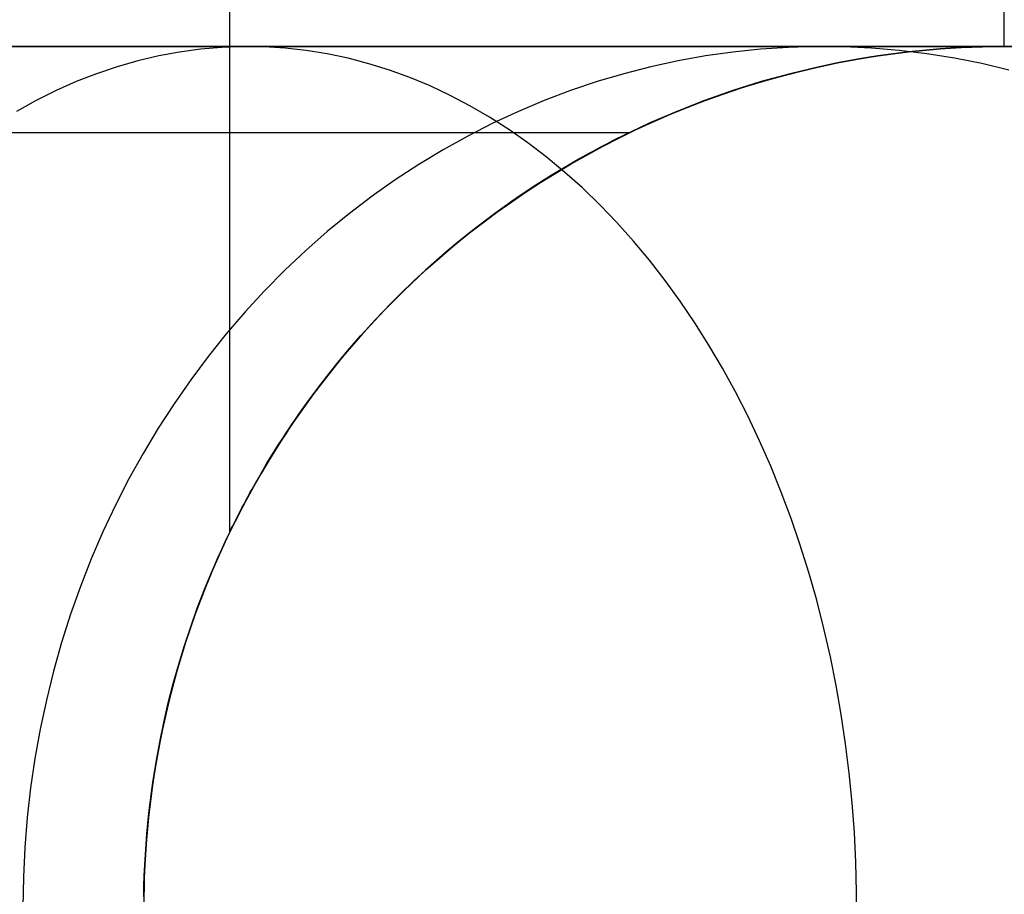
# Model space of a CAD drawing. Header units: millimetres. Extents: x -5 to 795, y 0 to 250.
# Tile 37 of 55: x 784 to 790, y 5 to 10. Entities that reach past the tile are written whole.
import ezdxf

# ---------------------------------------------------------------- set-up
doc = ezdxf.new("R2010")
doc.units = ezdxf.units.MM
doc.layers.add('Plant box - Two tier - Ferm Living', color=7, linetype='Continuous', true_color=0x000000)

msp = doc.modelspace()

# ---------------------------------------------------------------- linework, layer by layer
at = {"layer": 'Plant box - Two tier - Ferm Living'}
for p, q in [((785.5, 7.1794, 159.5), (785.5, 242.8235, 159.5)), ((790, 10, 164), (790, 240, 164)), ((784.0635, 10, 8.0479), (784.4663, 10, 8.3643)), ((784.4663, 10, 671.4815), (784.0635, 10, 671.7979)), ((784.4663, 10, 8.3643), (784.8581, 10, 8.6943)), ((784.8581, 10, 671.1515), (784.4663, 10, 671.4815)), ((784.8581, 10, 8.6943), (785.2383, 10, 9.0375)), ((785.2383, 10, 670.8084), (784.8581, 10, 671.1515)), ((785.2086, 9.9682, 9.7914), (785.0869, 9.9457, 9.9131)), ((785.2086, 9.9682, 670.0544), (785.0869, 9.9457, 669.9327)), ((785.3307, 9.9848, 9.6692), (785.2086, 9.9682, 9.7914)), ((785.3307, 9.9848, 670.1765), (785.2086, 9.9682, 670.0544)), ((785.2383, 10, 9.0375), (785.6066, 10, 9.3934)), ((785.6066, 10, 670.4524), (785.2383, 10, 670.8084)), ((785.4532, 9.9953, 9.5468), (785.3307, 9.9848, 9.6692)), ((785.4532, 9.9953, 670.299), (785.3307, 9.9848, 670.1765)), ((785.5759, 9.9998, 9.4241), (785.4532, 9.9953, 9.5468)), ((785.5759, 9.9998, 670.4217), (785.4532, 9.9953, 670.299)), ((785.6986, 9.9983, 9.3013), (785.5759, 9.9998, 9.4241)), ((785.6987, 9.9983, 670.5444), (785.5759, 9.9998, 670.4217)), ((785.6066, 10, 9.3934), (785.9625, 10, 9.7617)), ((785.9625, 10, 670.0841), (785.6066, 10, 670.4524)), ((785.8212, 9.9908, 9.1787), (785.6986, 9.9983, 9.3013)), ((785.8213, 9.9908, 670.667), (785.6987, 9.9983, 670.5444)), ((785.9436, 9.9772, 9.0564), (785.8212, 9.9908, 9.1787)), ((785.9436, 9.9772, 670.7894), (785.8213, 9.9908, 670.667)), ((786.0655, 9.9577, 8.9344), (785.9436, 9.9772, 9.0564)), ((786.0656, 9.9577, 670.9113), (785.9436, 9.9772, 670.7894)), ((785.9625, 10, 9.7617), (786.3057, 10, 10.1419)), ((786.3057, 10, 669.7039), (785.9625, 10, 670.0841)), ((786.1869, 9.9322, 8.813), (786.0655, 9.9577, 8.9344)), ((786.187, 9.9322, 671.0327), (786.0656, 9.9577, 670.9113)), ((786.3057, 10, 10.1419), (786.6357, 10, 10.5337)), ((786.6357, 10, 669.3121), (786.3057, 10, 669.7039)), ((786.6357, 10, 10.5337), (786.9521, 10, 10.9365)), ((786.9521, 10, 668.9094), (786.6357, 10, 669.3121)), ((786.9521, 10, 10.9365), (787.2545, 10, 11.3498)), ((787.2545, 10, 668.496), (786.9521, 10, 668.9094)), ((787.2545, 10, 11.3498), (787.5427, 10, 11.7732)), ((787.5427, 10, 668.0726), (787.2545, 10, 668.496)), ((787.5427, 10, 11.7732), (787.8163, 10, 12.2062)), ((787.8163, 10, 667.6396), (787.5427, 10, 668.0726)), ((787.8163, 10, 12.2062), (788.0749, 10, 12.6483)), ((788.0749, 10, 667.1975), (787.8163, 10, 667.6396)), ((788.0749, 10, 12.6483), (788.3183, 10, 13.099)), ((788.3183, 10, 666.7468), (788.0749, 10, 667.1975)), ((788.4235, 9.9682, 14.6858), (788.2635, 9.9457, 14.7491)), ((788.4235, 9.9682, 665.1601), (788.2635, 9.9457, 665.0967)), ((788.3183, 10, 13.099), (788.5461, 10, 13.5577)), ((788.5461, 10, 666.2881), (788.3183, 10, 666.7468)), ((788.5841, 9.9848, 14.6222), (788.4235, 9.9682, 14.6858)), ((788.5841, 9.9848, 665.2237), (788.4235, 9.9682, 665.1601)), ((788.5461, 10, 13.5577), (788.7582, 10, 14.024)), ((788.7582, 10, 665.8218), (788.5461, 10, 666.2881)), ((788.7452, 9.9953, 14.5584), (788.5841, 9.9848, 14.6222)), ((788.7452, 9.9953, 665.2874), (788.5841, 9.9848, 665.2237)), ((788.9065, 9.9998, 14.4945), (788.7452, 9.9953, 14.5584)), ((788.9065, 9.9998, 665.3513), (788.7452, 9.9953, 665.2874)), ((788.7582, 10, 14.024), (788.9542, 10, 14.4972)), ((788.9542, 10, 665.3486), (788.7582, 10, 665.8218)), ((789.0679, 9.9983, 14.4306), (788.9065, 9.9998, 14.4945)), ((789.0679, 9.9983, 665.4152), (788.9065, 9.9998, 665.3513)), ((788.9542, 10, 14.4972), (789.1339, 10, 14.9768)), ((789.1339, 10, 664.869), (788.9542, 10, 665.3486)), ((789.2291, 9.9908, 14.3668), (789.0679, 9.9983, 14.4306)), ((789.2291, 9.9908, 665.479), (789.0679, 9.9983, 665.4152)), ((789.1339, 10, 14.9768), (789.2972, 10, 15.4623)), ((789.2972, 10, 664.3835), (789.1339, 10, 664.869)), ((789.39, 9.9773, 14.3031), (789.2291, 9.9908, 14.3668)), ((789.39, 9.9773, 665.5427), (789.2291, 9.9908, 665.479)), ((789.4371, 9.9682, 20), (789.265, 9.9457, 20)), ((789.4371, 9.9682, 659.8458), (789.265, 9.9457, 659.8458)), ((789.4371, 9.9682, 339.9227), (789.265, 9.9457, 339.9227)), ((789.3244, 9.954, 163.95), (789.265, 9.9455, 163.9407)), ((789.265, 9.9455, 155.0593), (789.3244, 9.954, 155.05)), ((789.2972, 10, 15.4623), (789.4438, 10, 15.953)), ((789.4438, 10, 663.8928), (789.2972, 10, 664.3835)), ((789.3841, 9.9618, 163.9585), (789.3244, 9.954, 163.95)), ((789.3244, 9.954, 155.05), (789.3841, 9.9618, 155.0415)), ((789.4442, 9.969, 163.9663), (789.3841, 9.9618, 163.9585)), ((789.3841, 9.9618, 155.0415), (789.4442, 9.969, 155.0337)), ((789.5503, 9.9577, 14.2396), (789.39, 9.9773, 14.3031)), ((789.5503, 9.9577, 665.6062), (789.39, 9.9773, 665.5427)), ((789.6099, 9.9848, 20), (789.4371, 9.9682, 20)), ((789.6099, 9.9848, 659.8458), (789.4371, 9.9682, 659.8458)), ((789.6099, 9.9848, 339.9227), (789.4371, 9.9682, 339.9227)), ((789.4438, 10, 15.953), (789.5735, 10, 16.4485)), ((789.5735, 10, 663.3973), (789.4438, 10, 663.8928)), ((789.5046, 9.9754, 163.9733), (789.4442, 9.969, 163.9663)), ((789.4442, 9.969, 155.0337), (789.5046, 9.9754, 155.0267)), ((789.5653, 9.9811, 163.9795), (789.5046, 9.9754, 163.9733)), ((789.5046, 9.9754, 155.0267), (789.5653, 9.9811, 155.0205)), ((789.7099, 9.9322, 14.1764), (789.5503, 9.9577, 14.2396)), ((789.7099, 9.9322, 665.6694), (789.5503, 9.9577, 665.6062)), ((789.6264, 9.986, 163.9849), (789.5653, 9.9811, 163.9795)), ((789.5653, 9.9811, 155.0205), (789.6264, 9.986, 155.0151)), ((789.5735, 10, 16.4485), (789.6863, 10, 16.9482)), ((789.6863, 10, 662.8977), (789.5735, 10, 663.3973)), ((789.7831, 9.9953, 20), (789.6099, 9.9848, 20)), ((789.7831, 9.9953, 659.8458), (789.6099, 9.9848, 659.8458)), ((789.7831, 9.9953, 339.9227), (789.6099, 9.9848, 339.9227)), ((789.6879, 9.9903, 163.9894), (789.6264, 9.986, 163.9849)), ((789.6264, 9.986, 155.0151), (789.6879, 9.9903, 155.0106)), ((789.6863, 10, 16.9482), (789.7819, 10, 17.4513)), ((789.7819, 10, 662.3945), (789.6863, 10, 662.8977)), ((789.7496, 9.9937, 163.9932), (789.6879, 9.9903, 163.9894)), ((789.6879, 9.9903, 155.0106), (789.7496, 9.9937, 155.0068)), ((789.8117, 9.9965, 163.9962), (789.7496, 9.9937, 163.9932)), ((789.7496, 9.9937, 155.0068), (789.8117, 9.9965, 155.0038)), ((789.7819, 10, 17.4513), (789.8603, 10, 17.9575)), ((789.8603, 10, 661.8883), (789.7819, 10, 662.3945)), ((789.9566, 9.9998, 20), (789.7831, 9.9953, 20)), ((789.9566, 9.9998, 659.8458), (789.7831, 9.9953, 659.8458)), ((789.9566, 9.9998, 339.9227), (789.7831, 9.9953, 339.9227)), ((789.8742, 9.9984, 163.9983), (789.8117, 9.9965, 163.9962)), ((789.8117, 9.9965, 155.0038), (789.8742, 9.9984, 155.0017)), ((789.8603, 10, 17.9575), (789.9214, 10, 18.466)), ((789.9214, 10, 661.3798), (789.8603, 10, 661.8883)), ((789.9369, 9.9996, 163.9996), (789.8742, 9.9984, 163.9983)), ((789.8742, 9.9984, 155.0017), (789.9369, 9.9996, 155.0004)), ((789.9214, 10, 18.466), (789.965, 10, 18.9764)), ((789.965, 10, 660.8694), (789.9214, 10, 661.3798)), ((790, 10, 164), (789.9369, 9.9996, 163.9996)), ((789.9369, 9.9996, 155.0004), (790, 10, 155)), ((790.1302, 9.9983, 20), (789.9566, 9.9998, 20)), ((790.1302, 9.9983, 659.8458), (789.9566, 9.9998, 659.8458)), ((790.1302, 9.9983, 339.9227), (789.9566, 9.9998, 339.9227)), ((789.965, 10, 18.9764), (789.9913, 10, 19.4879)), ((789.9913, 10, 660.3579), (789.965, 10, 660.8694)), ((789.9913, 10, 19.4879), (790, 10, 20)), ((790, 10, 659.8458), (789.9913, 10, 660.3579)), ((790, 10, 20), (790, 10, 659.8458)), ((790, 10, 155), (790.0631, 9.9996, 155.0004)), ((790.0631, 9.9996, 163.9996), (790, 10, 164)), ((790, 10, 155), (790, 10, 164)), ((784.9658, 9.9172, 10.0342), (784.8455, 9.8828, 10.1545)), ((784.9658, 9.9172, 669.8116), (784.8455, 9.8828, 669.6913)), ((785.0869, 9.9457, 9.9131), (784.9658, 9.9172, 10.0342)), ((785.0869, 9.9457, 669.9327), (784.9658, 9.9172, 669.8116)), ((786.3076, 9.9007, 8.6924), (786.1869, 9.9322, 8.813)), ((786.3076, 9.9007, 671.1534), (786.187, 9.9322, 671.0327)), ((786.4275, 9.8634, 8.5725), (786.3076, 9.9007, 8.6924)), ((786.4275, 9.8634, 671.2733), (786.3076, 9.9007, 671.1534)), ((788.1043, 9.9172, 14.8121), (787.9461, 9.8828, 14.8747)), ((788.1043, 9.9172, 665.0337), (787.9461, 9.8828, 664.9711)), ((788.2635, 9.9457, 14.7491), (788.1043, 9.9172, 14.8121)), ((788.2635, 9.9457, 665.0967), (788.1043, 9.9172, 665.0337)), ((789.0312, 9.9048, 163.896), (788.9165, 9.8806, 163.8692)), ((788.9165, 9.8806, 155.1308), (789.0312, 9.9048, 155.104)), ((789.0938, 9.9172, 20), (788.9237, 9.8828, 20)), ((789.0938, 9.9172, 659.8458), (788.9237, 9.8828, 659.8458)), ((789.0938, 9.9172, 339.9227), (788.9237, 9.8828, 339.9227)), ((789.1474, 9.9265, 163.9198), (789.0312, 9.9048, 163.896)), ((789.0312, 9.9048, 155.104), (789.1474, 9.9265, 155.0802)), ((789.265, 9.9457, 20), (789.0938, 9.9172, 20)), ((789.265, 9.9457, 659.8458), (789.0938, 9.9172, 659.8458)), ((789.265, 9.9457, 339.9227), (789.0938, 9.9172, 339.9227)), ((789.206, 9.9363, 163.9306), (789.1474, 9.9265, 163.9198)), ((789.1474, 9.9265, 155.0802), (789.206, 9.9363, 155.0694)), ((789.265, 9.9455, 163.9407), (789.206, 9.9363, 163.9306)), ((789.206, 9.9363, 155.0694), (789.265, 9.9455, 155.0593)), ((789.8687, 9.9008, 14.1136), (789.7099, 9.9322, 14.1764)), ((789.8686, 9.9008, 665.7322), (789.7099, 9.9322, 665.6694)), ((790.0262, 9.8634, 665.7946), (789.8686, 9.9008, 665.7322)), ((790.0262, 9.8634, 14.0512), (789.8687, 9.9008, 14.1136)), ((784.7261, 9.8425, 10.2738), (784.6078, 9.7964, 10.3921)), ((784.7262, 9.8425, 669.572), (784.6079, 9.7964, 669.4537)), ((784.8455, 9.8828, 10.1545), (784.7261, 9.8425, 10.2738)), ((784.8455, 9.8828, 669.6913), (784.7262, 9.8425, 669.572)), ((786.5463, 9.8201, 8.4536), (786.4275, 9.8634, 8.5725)), ((786.5464, 9.8201, 671.3921), (786.4275, 9.8634, 671.2733)), ((787.7891, 9.8425, 14.9369), (787.6336, 9.7964, 14.9985)), ((787.7891, 9.8425, 664.9089), (787.6336, 9.7964, 664.8474)), ((787.9461, 9.8828, 14.8747), (787.7891, 9.8425, 14.9369)), ((787.9461, 9.8828, 664.9711), (787.7891, 9.8425, 664.9089)), ((788.7549, 9.8425, 20), (788.5876, 9.7964, 20)), ((788.7549, 9.8425, 659.8458), (788.5876, 9.7964, 659.8458)), ((788.7549, 9.8425, 339.9227), (788.5876, 9.7964, 339.9227)), ((788.8034, 9.8539, 163.8397), (788.6917, 9.8249, 163.8074)), ((788.6917, 9.8249, 155.1926), (788.8034, 9.8539, 155.1603)), ((788.9237, 9.8828, 20), (788.7549, 9.8425, 20)), ((788.9237, 9.8828, 659.8458), (788.7549, 9.8425, 659.8458)), ((788.9237, 9.8828, 339.9227), (788.7549, 9.8425, 339.9227)), ((788.9165, 9.8806, 163.8692), (788.8034, 9.8539, 163.8397)), ((788.8034, 9.8539, 155.1603), (788.9165, 9.8806, 155.1308)), ((784.6078, 9.7964, 10.3921), (784.4907, 9.7444, 10.5092)), ((784.6079, 9.7964, 669.4537), (784.4908, 9.7444, 669.3365)), ((786.6641, 9.7711, 8.3359), (786.5463, 9.8201, 8.4536)), ((786.6641, 9.7711, 671.5099), (786.5464, 9.8201, 671.3921)), ((787.6336, 9.7964, 14.9985), (787.4796, 9.7445, 15.0594)), ((787.6336, 9.7964, 664.8474), (787.4796, 9.7445, 664.7864)), ((788.5876, 9.7964, 20), (788.4219, 9.7444, 20)), ((788.5876, 9.7964, 659.8458), (788.4219, 9.7444, 659.8458)), ((788.5876, 9.7964, 339.9227), (788.4219, 9.7444, 339.9227)), ((788.5817, 9.7935, 163.7725), (788.4732, 9.7599, 163.7349)), ((788.4732, 9.7599, 155.2651), (788.5817, 9.7935, 155.2275)), ((788.6917, 9.8249, 163.8074), (788.5817, 9.7935, 163.7725)), ((788.5817, 9.7935, 155.2275), (788.6917, 9.8249, 155.1926)), ((784.4907, 9.7444, 10.5092), (784.375, 9.6868, 10.625)), ((784.4908, 9.7444, 669.3365), (784.375, 9.6868, 669.2208)), ((786.7805, 9.7163, 8.2195), (786.6641, 9.7711, 8.3359)), ((786.7805, 9.7163, 671.6263), (786.6641, 9.7711, 671.5099)), ((787.4796, 9.7445, 15.0594), (787.3274, 9.6868, 15.1197)), ((787.4796, 9.7445, 664.7864), (787.3274, 9.6868, 664.7261)), ((788.4219, 9.7444, 20), (788.2582, 9.6868, 20)), ((788.4219, 9.7444, 659.8458), (788.2582, 9.6868, 659.8458)), ((788.4219, 9.7444, 339.9227), (788.2582, 9.6868, 339.9227)), ((788.4732, 9.7599, 163.7349), (788.3664, 9.7241, 163.6947)), ((788.3664, 9.7241, 155.3053), (788.4732, 9.7599, 155.2651)), ((784.375, 9.6868, 10.625), (784.2607, 9.6235, 10.7393)), ((784.375, 9.6868, 669.2208), (784.2607, 9.6235, 669.1065)), ((786.8955, 9.6559, 8.1044), (786.7805, 9.7163, 8.2195)), ((786.8956, 9.6559, 671.7414), (786.7805, 9.7163, 671.6263)), ((787.3274, 9.6868, 15.1197), (787.1771, 9.6236, 15.1792)), ((787.3274, 9.6868, 664.7261), (787.1771, 9.6236, 664.6666)), ((788.2582, 9.6868, 20), (788.0966, 9.6235, 20)), ((788.2582, 9.6868, 659.8458), (788.0966, 9.6235, 659.8458)), ((788.2582, 9.6868, 339.9227), (788.0966, 9.6235, 339.9227)), ((788.2612, 9.6862, 163.6521), (788.1577, 9.6464, 163.6071)), ((788.1577, 9.6464, 155.3929), (788.2612, 9.6862, 155.3479)), ((788.3664, 9.7241, 163.6947), (788.2612, 9.6862, 163.6521)), ((788.2612, 9.6862, 155.3479), (788.3664, 9.7241, 155.3053)), ((787.009, 9.5898, 7.9909), (786.8955, 9.6559, 8.1044)), ((787.0091, 9.5898, 671.8548), (786.8956, 9.6559, 671.7414)), ((787.1771, 9.6236, 15.1792), (787.029, 9.5547, 15.2378)), ((787.1771, 9.6236, 664.6666), (787.029, 9.5547, 664.608)), ((788.0966, 9.6235, 20), (787.9373, 9.5547, 20)), ((788.0966, 9.6235, 659.8458), (787.9373, 9.5547, 659.8458)), ((788.0966, 9.6235, 339.9227), (787.9373, 9.5547, 339.9227)), ((788.1577, 9.6464, 163.6071), (788.0559, 9.6046, 163.5598)), ((788.0559, 9.6046, 155.4402), (788.1577, 9.6464, 155.3929)), ((787.029, 9.5547, 15.2378), (786.8831, 9.4804, 15.2956)), ((787.029, 9.5547, 664.608), (786.8831, 9.4804, 664.5503)), ((787.1208, 9.5182, 7.8791), (787.009, 9.5898, 7.9909)), ((787.1209, 9.5182, 671.9666), (787.0091, 9.5898, 671.8548)), ((787.9373, 9.5547, 20), (787.7805, 9.4804, 20)), ((787.9373, 9.5547, 659.8458), (787.7805, 9.4804, 659.8458)), ((787.9373, 9.5547, 339.9227), (787.7805, 9.4804, 339.9227)), ((787.9558, 9.561, 163.5101), (787.8575, 9.5156, 163.4583)), ((787.8575, 9.5156, 155.5417), (787.9558, 9.561, 155.4899)), ((788.0559, 9.6046, 163.5598), (787.9558, 9.561, 163.5101)), ((787.9558, 9.561, 155.4899), (788.0559, 9.6046, 155.4402)), ((2.1794, 9.5, 159.5), (787.8206, 9.5, 159.5)), ((787.2308, 9.4412, 7.7692), (787.1208, 9.5182, 7.8791)), ((787.2308, 9.4412, 672.0766), (787.1209, 9.5182, 671.9666)), ((787.8575, 9.5156, 163.4583), (787.761, 9.4686, 163.4043)), ((787.761, 9.4686, 155.5957), (787.8575, 9.5156, 155.5417)), ((787.8125, 9.4961, 159.3123), (787.817, 9.4983, 159.3748)), ((787.8172, 9.4984, 159.6214), (787.813, 9.4963, 159.682)), ((787.817, 9.4983, 159.3748), (787.8197, 9.4996, 159.4374)), ((787.8197, 9.4996, 159.5607), (787.8172, 9.4984, 159.6214)), ((787.8197, 9.4996, 159.4374), (787.8206, 9.5, 159.5)), ((787.8206, 9.5, 159.5), (787.8197, 9.4996, 159.5607)), ((786.8831, 9.4804, 15.2956), (786.7398, 9.4006, 15.3523)), ((786.8831, 9.4804, 664.5503), (786.7398, 9.4006, 664.4935)), ((787.3388, 9.3588, 7.6612), (787.2308, 9.4412, 7.7692)), ((787.3388, 9.3588, 672.1846), (787.2308, 9.4412, 672.0766)), ((787.7805, 9.4804, 20), (787.6263, 9.4006, 20)), ((787.7805, 9.4804, 659.8458), (787.6263, 9.4006, 659.8458)), ((787.7805, 9.4804, 339.9227), (787.6263, 9.4006, 339.9227)), ((787.761, 9.4686, 163.4043), (787.6663, 9.4199, 163.3483)), ((787.6663, 9.4199, 155.6517), (787.761, 9.4686, 155.5957)), ((787.6804, 9.4294, 158.7059), (787.6998, 9.4395, 158.7646)), ((787.7066, 9.443, 160.214), (787.6882, 9.4334, 160.2711)), ((787.6998, 9.4395, 158.7646), (787.718, 9.4489, 158.8237)), ((787.7238, 9.4518, 160.1565), (787.7066, 9.443, 160.214)), ((787.718, 9.4489, 158.8237), (787.735, 9.4575, 158.8833)), ((787.7398, 9.46, 160.0986), (787.7238, 9.4518, 160.1565)), ((787.735, 9.4575, 158.8833), (787.7506, 9.4654, 158.9434)), ((787.7546, 9.4675, 160.0402), (787.7398, 9.46, 160.0986)), ((787.7506, 9.4654, 158.9434), (787.7648, 9.4726, 159.0039)), ((787.768, 9.4742, 159.9813), (787.7546, 9.4675, 160.0402)), ((787.7648, 9.4726, 159.0039), (787.7776, 9.4789, 159.065)), ((787.7801, 9.4802, 159.9221), (787.768, 9.4742, 159.9813)), ((787.7776, 9.4789, 159.065), (787.7887, 9.4845, 159.1263)), ((787.7906, 9.4854, 159.8625), (787.7801, 9.4802, 159.9221)), ((787.7887, 9.4845, 159.1263), (787.7983, 9.4892, 159.188)), ((787.7996, 9.4898, 159.8026), (787.7906, 9.4854, 159.8625)), ((787.7983, 9.4892, 159.188), (787.8063, 9.4931, 159.2501)), ((787.8071, 9.4935, 159.7424), (787.7996, 9.4898, 159.8026)), ((787.8063, 9.4931, 159.2501), (787.8125, 9.4961, 159.3123)), ((787.813, 9.4963, 159.682), (787.8071, 9.4935, 159.7424)), ((786.7398, 9.4006, 15.3523), (786.5991, 9.3156, 15.408)), ((786.7398, 9.4006, 664.4935), (786.5991, 9.3156, 664.4378)), ((787.6263, 9.4006, 20), (787.475, 9.3156, 20)), ((787.6263, 9.4006, 659.8458), (787.475, 9.3156, 659.8458)), ((787.6263, 9.4006, 339.9227), (787.475, 9.3156, 339.9227)), ((787.5711, 9.3704, 158.4279), (787.5938, 9.3829, 158.4803)), ((787.6663, 9.4199, 163.3483), (787.5735, 9.3697, 163.2902)), ((787.5735, 9.3697, 155.7098), (787.6663, 9.4199, 155.6517)), ((787.6045, 9.3888, 160.4941), (787.5815, 9.3761, 160.5485)), ((787.5938, 9.3829, 158.4803), (787.6157, 9.3949, 158.5331)), ((787.6267, 9.4009, 160.4393), (787.6045, 9.3888, 160.4941)), ((787.6157, 9.3949, 158.5331), (787.6383, 9.4071, 158.5902)), ((787.6482, 9.4124, 160.3837), (787.6267, 9.4009, 160.4393)), ((787.6383, 9.4071, 158.5902), (787.6599, 9.4186, 158.6478)), ((787.6687, 9.4232, 160.3276), (787.6482, 9.4124, 160.3837)), ((787.6599, 9.4186, 158.6478), (787.6804, 9.4294, 158.7059)), ((787.6882, 9.4334, 160.2711), (787.6687, 9.4232, 160.3276)), ((787.4447, 9.2711, 7.5552), (787.3388, 9.3588, 7.6612)), ((787.4448, 9.2711, 672.2905), (787.3388, 9.3588, 672.1846)), ((787.4736, 9.3148, 158.2223), (787.5236, 9.3437, 158.3242)), ((787.533, 9.349, 160.6559), (787.4818, 9.3196, 160.7614)), ((787.5735, 9.3697, 163.2902), (787.4825, 9.3181, 163.2303)), ((787.4825, 9.3181, 155.7697), (787.5735, 9.3697, 155.7098)), ((787.5236, 9.3437, 158.3242), (787.5711, 9.3704, 158.4279)), ((787.5815, 9.3761, 160.5485), (787.533, 9.349, 160.6559)), ((786.5991, 9.3156, 15.408), (786.4613, 9.2254, 15.4626)), ((786.5991, 9.3156, 664.4378), (786.4613, 9.2254, 664.3833)), ((787.475, 9.3156, 20), (787.3267, 9.2254, 20)), ((787.475, 9.3156, 659.8458), (787.3267, 9.2254, 659.8458)), ((787.475, 9.3156, 339.9227), (787.3267, 9.2254, 339.9227)), ((787.3677, 9.251, 158.0238), (787.4216, 9.2839, 158.1222)), ((787.4284, 9.288, 160.8649), (787.373, 9.2543, 160.9667)), ((787.4825, 9.3181, 163.2303), (787.3934, 9.2651, 163.1684)), ((787.3934, 9.2651, 155.8316), (787.4825, 9.3181, 155.7697)), ((787.4216, 9.2839, 158.1222), (787.4736, 9.3148, 158.2223)), ((787.4818, 9.3196, 160.7614), (787.4284, 9.288, 160.8649)), ((787.5484, 9.1783, 7.4515), (787.4447, 9.2711, 7.5552)), ((787.5485, 9.1783, 672.3943), (787.4448, 9.2711, 672.2905)), ((786.4613, 9.2254, 15.4626), (786.3264, 9.1301, 15.516)), ((786.4613, 9.2254, 664.3833), (786.3264, 9.1301, 664.3299)), ((787.3267, 9.2254, 20), (787.1817, 9.13, 20)), ((787.3267, 9.2254, 659.8458), (787.1817, 9.13, 659.8458)), ((787.3267, 9.2254, 339.9227), (787.1817, 9.13, 339.9227)), ((787.3062, 9.2108, 163.1048), (787.221, 9.1554, 163.0395)), ((787.221, 9.1554, 155.9605), (787.3062, 9.2108, 155.8952)), ((787.2552, 9.1792, 157.8314), (787.3121, 9.2161, 157.9269)), ((787.3157, 9.2184, 161.0669), (787.257, 9.1804, 161.1655)), ((787.3934, 9.2651, 163.1684), (787.3062, 9.2108, 163.1048)), ((787.3062, 9.2108, 155.8952), (787.3934, 9.2651, 155.8316)), ((787.3121, 9.2161, 157.9269), (787.3677, 9.251, 158.0238)), ((787.373, 9.2543, 160.9667), (787.3157, 9.2184, 161.0669)), ((787.221, 9.1554, 163.0395), (787.1378, 9.0988, 162.9724)), ((787.1378, 9.0988, 156.0276), (787.221, 9.1554, 155.9605)), ((787.257, 9.1804, 161.1655), (787.1971, 9.1405, 161.2624)), ((787.1971, 9.1405, 157.7376), (787.2552, 9.1792, 157.8314)), ((787.6498, 9.0805, 7.3502), (787.5484, 9.1783, 7.4515)), ((787.6498, 9.0805, 672.4956), (787.5485, 9.1783, 672.3943)), ((786.3264, 9.1301, 15.516), (786.1947, 9.0297, 15.5681)), ((786.3264, 9.1301, 664.3299), (786.1947, 9.0297, 664.2777)), ((787.1817, 9.13, 20), (787.0401, 9.0297, 20)), ((787.1817, 9.13, 659.8458), (787.0401, 9.0297, 659.8458)), ((787.1817, 9.13, 339.9227), (787.0401, 9.0297, 339.9227)), ((787.1378, 9.0988, 162.9724), (787.0566, 9.0411, 162.9038)), ((787.0566, 9.0411, 156.0962), (787.1378, 9.0988, 156.0276)), ((787.137, 9.0992, 161.3565), (787.0759, 9.0558, 161.4495)), ((787.0777, 9.057, 157.5531), (787.1379, 9.0998, 157.6448)), ((787.1971, 9.1405, 161.2624), (787.137, 9.0992, 161.3565)), ((787.1379, 9.0998, 157.6448), (787.1971, 9.1405, 157.7376)), ((787.0566, 9.0411, 162.9038), (786.9774, 8.9825, 162.8337)), ((786.9774, 8.9825, 156.1663), (787.0566, 9.0411, 156.0962)), ((787.0759, 9.0558, 161.4495), (787.014, 9.0104, 161.5412)), ((787.0167, 9.0124, 157.4627), (787.0777, 9.057, 157.5531)), ((787.7487, 8.9777, 7.2512), (787.6498, 9.0805, 7.3502)), ((787.7488, 8.9777, 672.5945), (787.6498, 9.0805, 672.4956)), ((786.1947, 9.0297, 15.5681), (786.0663, 8.9246, 15.6189)), ((786.1947, 9.0297, 664.2777), (786.0663, 8.9246, 664.2269)), ((786.9774, 8.9825, 162.8337), (786.9003, 8.923, 162.7621)), ((786.9003, 8.923, 156.2379), (786.9774, 8.9825, 156.1663)), ((787.0401, 9.0297, 20), (786.902, 8.9246, 20)), ((787.0401, 9.0297, 659.8458), (786.902, 8.9246, 659.8458)), ((787.0401, 9.0297, 339.9227), (786.902, 8.9246, 339.9227)), ((787.014, 9.0104, 161.5412), (786.9515, 8.963, 161.6317)), ((786.9551, 8.9658, 157.3734), (787.0167, 9.0124, 157.4627)), ((786.0663, 8.9246, 15.6189), (785.9414, 8.8147, 15.6684)), ((786.0663, 8.9246, 664.2269), (785.9414, 8.8147, 664.1774)), ((786.902, 8.9246, 20), (786.7676, 8.8147, 20)), ((786.902, 8.9246, 659.8458), (786.7676, 8.8147, 659.8458)), ((786.902, 8.9246, 339.9227), (786.7676, 8.8147, 339.9227)), ((786.9515, 8.963, 161.6317), (786.8885, 8.9138, 161.7208)), ((786.893, 8.9174, 157.2855), (786.9551, 8.9658, 157.3734)), ((787.8451, 8.8702, 7.1549), (787.7487, 8.9777, 7.2512)), ((787.8451, 8.8702, 672.6909), (787.7488, 8.9777, 672.5945)), ((786.7683, 8.8152, 157.1138), (786.8307, 8.8672, 157.1989)), ((786.9003, 8.923, 162.7621), (786.8252, 8.8627, 162.6892)), ((786.8252, 8.8627, 156.3108), (786.9003, 8.923, 156.2379)), ((786.8885, 8.9138, 161.7208), (786.8253, 8.8627, 161.8085)), ((786.8307, 8.8672, 157.1989), (786.893, 8.9174, 157.2855)), ((787.9387, 8.758, 7.0613), (787.8451, 8.8702, 7.1549)), ((787.9387, 8.758, 672.7845), (787.8451, 8.8702, 672.6909)), ((785.9414, 8.8147, 15.6684), (785.8201, 8.7002, 15.7164)), ((785.9414, 8.8147, 664.1774), (785.8201, 8.7002, 664.1294)), ((786.7676, 8.8147, 20), (786.6372, 8.7002, 20)), ((786.7676, 8.8147, 659.8458), (786.6372, 8.7002, 659.8458)), ((786.7676, 8.8147, 339.9227), (786.6372, 8.7002, 339.9227)), ((786.7059, 8.7615, 157.03), (786.7683, 8.8152, 157.1138)), ((786.8252, 8.8627, 162.6892), (786.7523, 8.8016, 162.6149)), ((786.7523, 8.8016, 156.3851), (786.8252, 8.8627, 156.3108)), ((786.8253, 8.8627, 161.8085), (786.7619, 8.8098, 161.8948)), ((786.6987, 8.7552, 161.9796), (786.6353, 8.6985, 162.0634)), ((786.6417, 8.7043, 156.9449), (786.7059, 8.7615, 157.03)), ((786.7523, 8.8016, 162.6149), (786.6812, 8.7397, 162.539)), ((786.6812, 8.7397, 156.461), (786.7523, 8.8016, 156.3851)), ((786.7619, 8.8098, 161.8948), (786.6987, 8.7552, 161.9796)), ((788.0295, 8.6413, 6.9705), (787.9387, 8.758, 7.0613)), ((788.0295, 8.6413, 672.8753), (787.9387, 8.758, 672.7845)), ((785.8201, 8.7002, 15.7164), (785.7026, 8.5813, 15.7629)), ((785.8201, 8.7002, 664.1294), (785.7026, 8.5813, 664.0829)), ((786.6372, 8.7002, 20), (786.5108, 8.5813, 20)), ((786.6372, 8.7002, 659.8458), (786.5108, 8.5813, 659.8458)), ((786.6372, 8.7002, 339.9227), (786.5108, 8.5813, 339.9227)), ((786.6353, 8.6985, 162.0634), (786.572, 8.6399, 162.146)), ((786.5774, 8.645, 156.861), (786.6417, 8.7043, 156.9449)), ((786.6812, 8.7397, 162.539), (786.612, 8.6771, 162.4617)), ((786.612, 8.6771, 156.5383), (786.6812, 8.7397, 156.461)), ((786.572, 8.6399, 162.146), (786.5088, 8.5793, 162.2274)), ((786.5133, 8.5837, 156.7784), (786.5774, 8.645, 156.861)), ((786.612, 8.6771, 162.4617), (786.5448, 8.614, 162.383)), ((786.5448, 8.614, 156.617), (786.612, 8.6771, 156.5383)), ((788.1174, 8.5202, 6.8826), (788.0295, 8.6413, 6.9705)), ((788.1174, 8.5202, 672.9632), (788.0295, 8.6413, 672.8753)), ((785.7026, 8.5813, 15.7629), (785.589, 8.458, 15.8079)), ((785.7026, 8.5813, 664.0829), (785.589, 8.458, 664.0379)), ((786.5108, 8.5813, 20), (786.3886, 8.458, 20)), ((786.5108, 8.5813, 659.8458), (786.3886, 8.458, 659.8458)), ((786.5108, 8.5813, 339.9227), (786.3886, 8.458, 339.9227)), ((786.4495, 8.5204, 156.697), (786.5133, 8.5837, 156.7784)), ((786.5448, 8.614, 162.383), (786.4796, 8.5505, 162.303)), ((786.4796, 8.5505, 156.697), (786.5448, 8.614, 156.617)), ((786.4796, 8.5505, 162.303), (786.4163, 8.4867, 162.2216)), ((786.4163, 8.4867, 156.7784), (786.4796, 8.5505, 156.697)), ((786.5088, 8.5793, 162.2274), (786.4459, 8.5168, 162.3075)), ((786.4163, 8.4867, 162.2216), (786.355, 8.4226, 162.139)), ((786.355, 8.4226, 156.861), (786.4163, 8.4867, 156.7784)), ((786.4459, 8.5168, 162.3075), (786.3833, 8.4524, 162.3863)), ((786.386, 8.4552, 156.617), (786.4495, 8.5204, 156.697)), ((788.2023, 8.3948, 6.7977), (788.1174, 8.5202, 6.8826)), ((788.2023, 8.3948, 673.0481), (788.1174, 8.5202, 672.9632)), ((785.589, 8.458, 15.8079), (785.4794, 8.3306, 15.8513)), ((785.589, 8.458, 664.0379), (785.4794, 8.3306, 663.9946)), ((786.3886, 8.458, 20), (786.2708, 8.3306, 20)), ((786.3886, 8.458, 659.8458), (786.2708, 8.3306, 659.8458)), ((786.3886, 8.458, 339.9227), (786.2708, 8.3306, 339.9227)), ((786.355, 8.4226, 162.139), (786.2957, 8.3583, 162.0551)), ((786.2957, 8.3583, 156.9449), (786.355, 8.4226, 156.861)), ((786.3833, 8.4524, 162.3863), (786.3211, 8.3861, 162.4639)), ((786.3229, 8.388, 156.5383), (786.386, 8.4552, 156.617)), ((786.2957, 8.3583, 162.0551), (786.2385, 8.2941, 161.97)), ((786.2385, 8.2941, 157.03), (786.2957, 8.3583, 156.9449)), ((786.3211, 8.3861, 162.4639), (786.2594, 8.3178, 162.5401)), ((786.2603, 8.3188, 156.461), (786.3229, 8.388, 156.5383)), ((788.284, 8.2654, 6.7159), (788.2023, 8.3948, 6.7977)), ((788.2841, 8.2654, 673.1298), (788.2023, 8.3948, 673.0481)), ((785.4794, 8.3306, 15.8513), (785.374, 8.1992, 15.893)), ((785.4794, 8.3306, 663.9946), (785.374, 8.1992, 663.9528)), ((786.2708, 8.3306, 20), (786.1574, 8.1991, 20)), ((786.2708, 8.3306, 659.8458), (786.1574, 8.1991, 659.8458)), ((786.2708, 8.3306, 339.9227), (786.1574, 8.1991, 339.9227)), ((786.1984, 8.2477, 156.3851), (786.2603, 8.3188, 156.461)), ((786.2594, 8.3178, 162.5401), (786.1984, 8.2477, 162.6149)), ((786.1375, 8.175, 156.3111), (786.1984, 8.2477, 156.3851)), ((786.1984, 8.2477, 162.6149), (786.1375, 8.175, 162.6889)), ((786.2385, 8.2941, 161.97), (786.1848, 8.2317, 161.8862)), ((786.1848, 8.2317, 157.1138), (786.2385, 8.2941, 157.03)), ((788.3626, 8.132, 6.6374), (788.284, 8.2654, 6.7159)), ((788.3626, 8.132, 673.2084), (788.2841, 8.2654, 673.1298)), ((785.374, 8.1992, 15.893), (785.273, 8.0639, 15.933)), ((785.374, 8.1992, 663.9528), (785.273, 8.0639, 663.9128)), ((786.1574, 8.1991, 20), (786.0487, 8.0638, 20)), ((786.1574, 8.1991, 659.8458), (786.0487, 8.0638, 659.8458)), ((786.1574, 8.1991, 339.9227), (786.0487, 8.0638, 339.9227)), ((786.1848, 8.2317, 161.8862), (786.1328, 8.1693, 161.8011)), ((786.1328, 8.1693, 157.1989), (786.1848, 8.2317, 157.1138)), ((786.0772, 8.1003, 156.2383), (786.1375, 8.175, 156.3111)), ((786.1375, 8.175, 162.6889), (786.0773, 8.1003, 162.7616)), ((786.1328, 8.1693, 161.8011), (786.0826, 8.107, 161.7145)), ((786.0826, 8.107, 157.2855), (786.1328, 8.1693, 157.1989)), ((788.4378, 7.9948, 6.5622), (788.3626, 8.132, 6.6374)), ((788.4378, 7.9948, 673.2836), (788.3626, 8.132, 673.2084)), ((786.0178, 8.0235, 156.167), (786.0772, 8.1003, 156.2383)), ((786.0773, 8.1003, 162.7616), (786.0178, 8.0235, 162.833)), ((786.0826, 8.107, 161.7145), (786.0342, 8.0449, 161.6266)), ((786.0342, 8.0449, 157.3734), (786.0826, 8.107, 157.2855)), ((785.273, 8.0639, 15.933), (785.1763, 7.9249, 15.9713)), ((785.273, 8.0639, 663.9128), (785.1763, 7.9249, 663.8745)), ((786.0487, 8.0638, 20), (785.9447, 7.9249, 20)), ((786.0487, 8.0638, 659.8458), (785.9447, 7.9249, 659.8458)), ((786.0487, 8.0638, 339.9227), (785.9447, 7.9249, 339.9227)), ((785.9592, 7.9446, 156.0971), (786.0178, 8.0235, 156.167)), ((786.0178, 8.0235, 162.833), (785.9592, 7.9446, 162.9029)), ((786.0342, 8.0449, 161.6266), (785.9876, 7.9833, 161.5373)), ((785.9876, 7.9833, 157.4627), (786.0342, 8.0449, 157.3734)), ((785.9876, 7.9833, 161.5373), (785.943, 7.9223, 161.4469)), ((785.943, 7.9223, 157.5531), (785.9876, 7.9833, 157.4627)), ((788.5096, 7.854, 6.4904), (788.4378, 7.9948, 6.5622)), ((788.5096, 7.854, 673.3554), (788.4378, 7.9948, 673.2836)), ((785.1763, 7.9249, 15.9713), (785.0842, 7.7824, 16.0077)), ((785.1763, 7.9249, 663.8745), (785.0842, 7.7824, 663.8381)), ((785.9447, 7.9249, 20), (785.8457, 7.7824, 20)), ((785.9447, 7.9249, 659.8458), (785.8457, 7.7824, 659.8458)), ((785.9447, 7.9249, 339.9227), (785.8457, 7.7824, 339.9227)), ((785.943, 7.9223, 161.4469), (785.9002, 7.8621, 161.3552)), ((785.9002, 7.8621, 157.6448), (785.943, 7.9223, 157.5531)), ((785.9015, 7.8637, 156.0287), (785.9592, 7.9446, 156.0971)), ((785.9592, 7.9446, 162.9029), (785.9015, 7.8638, 162.9712)), ((785.9015, 7.8638, 162.9712), (785.8448, 7.7809, 163.038)), ((785.8448, 7.7808, 155.962), (785.9015, 7.8637, 156.0287)), ((785.9002, 7.8621, 161.3552), (785.8595, 7.8029, 161.2624)), ((785.8595, 7.8029, 157.7376), (785.9002, 7.8621, 157.6448)), ((788.5778, 7.7098, 6.4221), (788.5096, 7.854, 6.4904)), ((788.5779, 7.7098, 673.4237), (788.5096, 7.854, 673.3554)), ((785.0842, 7.7824, 16.0077), (784.9967, 7.6365, 16.0424)), ((785.0842, 7.7824, 663.8381), (784.9967, 7.6365, 663.8035)), ((785.8457, 7.7824, 20), (785.7516, 7.6365, 20)), ((785.8457, 7.7824, 659.8458), (785.7516, 7.6365, 659.8458)), ((785.8457, 7.7824, 339.9227), (785.7516, 7.6365, 339.9227)), ((785.8448, 7.7809, 163.038), (785.7892, 7.6959, 163.1032)), ((785.7892, 7.6959, 155.8968), (785.8448, 7.7808, 155.962)), ((785.8595, 7.8029, 161.2624), (785.8208, 7.7448, 161.1686)), ((785.8208, 7.7448, 157.8314), (785.8595, 7.8029, 157.7376)), ((785.8208, 7.7448, 161.1686), (785.7839, 7.6879, 161.0731)), ((785.7839, 7.6879, 157.9269), (785.8208, 7.7448, 157.8314)), ((785.7348, 7.6089, 155.8334), (785.7892, 7.6959, 155.8968)), ((785.7892, 7.6959, 163.1032), (785.7348, 7.609, 163.1666)), ((785.7839, 7.6879, 161.0731), (785.749, 7.6323, 160.9762)), ((785.749, 7.6323, 158.0238), (785.7839, 7.6879, 157.9269)), ((788.6426, 7.5624, 6.3574), (788.5778, 7.7098, 6.4221)), ((788.6426, 7.5624, 673.4884), (788.5779, 7.7098, 673.4237)), ((784.9967, 7.6365, 16.0424), (784.914, 7.4875, 16.0751)), ((784.9967, 7.6365, 663.8035), (784.914, 7.4875, 663.7707)), ((785.7516, 7.6365, 20), (785.6627, 7.4875, 20)), ((785.7516, 7.6365, 659.8458), (785.6627, 7.4875, 659.8458)), ((785.7516, 7.6365, 339.9227), (785.6627, 7.4875, 339.9227)), ((785.6816, 7.52, 155.7717), (785.7348, 7.6089, 155.8334)), ((785.7348, 7.609, 163.1666), (785.6817, 7.5201, 163.2283)), ((785.749, 7.6323, 160.9762), (785.7161, 7.5784, 160.8778)), ((785.7161, 7.5784, 158.1222), (785.749, 7.6323, 158.0238)), ((785.7161, 7.5784, 160.8778), (785.6852, 7.5264, 160.7777)), ((785.6852, 7.5264, 158.2223), (785.7161, 7.5784, 158.1222)), ((788.7036, 7.4118, 6.2964), (788.6426, 7.5624, 6.3574)), ((788.7036, 7.4118, 673.5494), (788.6426, 7.5624, 673.4884)), ((785.6298, 7.4291, 155.7118), (785.6816, 7.52, 155.7717)), ((785.6817, 7.5201, 163.2283), (785.6299, 7.4291, 163.2882)), ((785.6852, 7.5264, 160.7777), (785.6563, 7.4764, 160.6758)), ((785.6563, 7.4764, 158.3242), (785.6852, 7.5264, 158.2223)), ((784.914, 7.4875, 16.0751), (784.8362, 7.3354, 16.1059)), ((784.914, 7.4875, 663.7707), (784.8362, 7.3354, 663.7399)), ((785.6627, 7.4875, 20), (785.5789, 7.3354, 20)), ((785.6627, 7.4875, 659.8458), (785.5789, 7.3354, 659.8458)), ((785.6627, 7.4875, 339.9227), (785.5789, 7.3354, 339.9227)), ((785.6563, 7.4764, 160.6758), (785.6296, 7.4289, 160.5721)), ((785.6296, 7.4289, 158.4279), (785.6563, 7.4764, 158.3242)), ((785.5794, 7.3362, 155.6538), (785.6298, 7.4291, 155.7118)), ((785.6299, 7.4291, 163.2882), (785.5795, 7.3362, 163.3462)), ((785.6051, 7.3843, 160.4669), (785.5929, 7.3617, 160.4098)), ((785.5929, 7.3617, 158.5902), (785.6051, 7.3843, 158.5331)), ((785.6171, 7.4062, 160.5197), (785.6051, 7.3843, 160.4669)), ((785.6051, 7.3843, 158.5331), (785.6171, 7.4062, 158.4803)), ((785.6296, 7.4289, 160.5721), (785.6171, 7.4062, 160.5197)), ((785.6171, 7.4062, 158.4803), (785.6296, 7.4289, 158.4279)), ((788.7609, 7.2583, 6.239), (788.7036, 7.4118, 6.2964)), ((788.761, 7.2583, 673.6067), (788.7036, 7.4118, 673.5494)), ((784.8362, 7.3354, 16.1059), (784.7633, 7.1806, 16.1348)), ((784.8362, 7.3354, 663.7399), (784.7633, 7.1806, 663.711)), ((785.5789, 7.3354, 20), (785.5005, 7.1806, 20)), ((785.5789, 7.3354, 659.8458), (785.5005, 7.1806, 659.8458)), ((785.5789, 7.3354, 339.9227), (785.5005, 7.1806, 339.9227)), ((785.5306, 7.2413, 155.5978), (785.5794, 7.3362, 155.6538)), ((785.5795, 7.3362, 163.3462), (785.5306, 7.2413, 163.4022)), ((785.5814, 7.3401, 160.3522), (785.5706, 7.3196, 160.2941)), ((785.5706, 7.3196, 158.7059), (785.5814, 7.3401, 158.6478)), ((785.5929, 7.3617, 160.4098), (785.5814, 7.3401, 160.3522)), ((785.5814, 7.3401, 158.6478), (785.5929, 7.3617, 158.5902)), ((785.5511, 7.282, 160.1763), (785.5425, 7.265, 160.1167)), ((785.5425, 7.265, 158.8833), (785.5511, 7.282, 158.8237)), ((785.5605, 7.3002, 160.2354), (785.5511, 7.282, 160.1763)), ((785.5511, 7.282, 158.8237), (785.5605, 7.3002, 158.7646)), ((785.5706, 7.3196, 160.2941), (785.5605, 7.3002, 160.2354)), ((785.5605, 7.3002, 158.7646), (785.5706, 7.3196, 158.7059)), ((785.4833, 7.1445, 155.5438), (785.5306, 7.2413, 155.5978)), ((785.5306, 7.2413, 163.4022), (785.4833, 7.1445, 163.4562)), ((785.5155, 7.2113, 159.8737), (785.5108, 7.2017, 159.812)), ((785.5108, 7.2017, 159.188), (785.5155, 7.2113, 159.1263)), ((785.5211, 7.2224, 159.935), (785.5155, 7.2113, 159.8737)), ((785.5155, 7.2113, 159.1263), (785.5211, 7.2224, 159.065)), ((785.5274, 7.2352, 159.9961), (785.5211, 7.2224, 159.935)), ((785.5211, 7.2224, 159.065), (785.5274, 7.2352, 159.0039)), ((785.5346, 7.2494, 160.0566), (785.5274, 7.2352, 159.9961)), ((785.5274, 7.2352, 159.0039), (785.5346, 7.2494, 158.9434)), ((785.5425, 7.265, 160.1167), (785.5346, 7.2494, 160.0566)), ((785.5346, 7.2494, 158.9434), (785.5425, 7.265, 158.8833)), ((788.8145, 7.1022, 6.1855), (788.7609, 7.2583, 6.239)), ((788.8145, 7.1022, 673.6603), (788.761, 7.2583, 673.6067)), ((784.7633, 7.1806, 16.1348), (784.6955, 7.0231, 16.1616)), ((784.7633, 7.1806, 663.711), (784.6955, 7.0231, 663.6842)), ((785.5005, 7.1806, 20), (785.4276, 7.0231, 20)), ((785.5005, 7.1806, 659.8458), (785.4276, 7.0231, 659.8458)), ((785.5005, 7.1806, 339.9227), (785.4276, 7.0231, 339.9227)), ((785.5004, 7.1803, 159.5626), (785.5, 7.1794, 159.5)), ((785.5, 7.1794, 159.5), (785.5004, 7.1803, 159.4374)), ((785.5017, 7.183, 159.6252), (785.5004, 7.1803, 159.5626)), ((785.5004, 7.1803, 159.4374), (785.5017, 7.183, 159.3748)), ((785.5039, 7.1875, 159.6877), (785.5017, 7.183, 159.6252)), ((785.5017, 7.183, 159.3748), (785.5039, 7.1875, 159.3123)), ((785.5069, 7.1937, 159.7499), (785.5039, 7.1875, 159.6877)), ((785.5039, 7.1875, 159.3123), (785.5069, 7.1937, 159.2501)), ((785.5108, 7.2017, 159.812), (785.5069, 7.1937, 159.7499)), ((785.5069, 7.1937, 159.2501), (785.5108, 7.2017, 159.188)), ((785.4377, 7.0457, 155.4918), (785.4833, 7.1445, 155.5438)), ((785.4833, 7.1445, 163.4562), (785.4377, 7.0457, 163.5082)), ((788.8641, 6.9434, 6.1358), (788.8145, 7.1022, 6.1855)), ((788.8642, 6.9434, 673.7099), (788.8145, 7.1022, 673.6603)), ((785.3938, 6.945, 155.442), (785.4377, 7.0457, 155.4918)), ((785.4377, 7.0457, 163.5082), (785.3938, 6.945, 163.558)), ((784.6955, 7.0231, 16.1616), (784.6327, 6.8632, 16.1865)), ((784.6955, 7.0231, 663.6842), (784.6327, 6.8632, 663.6593)), ((785.4276, 7.0231, 20), (785.3601, 6.8632, 20)), ((785.4276, 7.0231, 659.8458), (785.3601, 6.8632, 659.8458)), ((785.4276, 7.0231, 339.9227), (785.3601, 6.8632, 339.9227)), ((785.3518, 6.8423, 155.3944), (785.3938, 6.945, 155.442)), ((785.3938, 6.945, 163.558), (785.3518, 6.8423, 163.6056)), ((788.9098, 6.7824, 6.0901), (788.8641, 6.9434, 6.1358)), ((788.9099, 6.7824, 673.7557), (788.8642, 6.9434, 673.7099)), ((784.6327, 6.8632, 16.1865), (784.5752, 6.701, 16.2092)), ((784.6327, 6.8632, 663.6593), (784.5752, 6.701, 663.6366)), ((785.3601, 6.8632, 20), (785.2982, 6.701, 20)), ((785.3601, 6.8632, 659.8458), (785.2982, 6.701, 659.8458)), ((785.3601, 6.8632, 339.9227), (785.2982, 6.701, 339.9227)), ((785.3518, 6.8423, 163.6056), (785.3112, 6.7365, 163.6515)), ((785.3113, 6.7366, 155.3486), (785.3518, 6.8423, 155.3944)), ((788.9516, 6.6192, 6.0484), (788.9098, 6.7824, 6.0901)), ((788.9516, 6.6192, 673.7974), (788.9099, 6.7824, 673.7557)), ((784.5752, 6.701, 16.2092), (784.523, 6.5368, 16.2299)), ((784.5752, 6.701, 663.6366), (784.523, 6.5368, 663.6159)), ((785.2982, 6.701, 20), (785.242, 6.5368, 20)), ((785.2982, 6.701, 659.8458), (785.242, 6.5368, 659.8458)), ((785.2982, 6.701, 339.9227), (785.242, 6.5368, 339.9227)), ((785.2729, 6.6293, 155.3053), (785.3113, 6.7366, 155.3486)), ((785.3112, 6.7365, 163.6515), (785.2729, 6.6292, 163.6947)), ((785.2729, 6.6292, 163.6947), (785.2368, 6.5204, 163.7354)), ((785.2369, 6.5207, 155.2647), (785.2729, 6.6293, 155.3053)), ((788.9893, 6.454, 6.0106), (788.9516, 6.6192, 6.0484)), ((788.9894, 6.454, 673.8351), (788.9516, 6.6192, 673.7974)), ((784.523, 6.5368, 16.2299), (784.476, 6.3708, 16.2485)), ((784.523, 6.5368, 663.6159), (784.476, 6.3708, 663.5973)), ((785.242, 6.5368, 20), (785.1916, 6.3708, 20)), ((785.242, 6.5368, 659.8458), (785.1916, 6.3708, 659.8458)), ((785.242, 6.5368, 339.9227), (785.1916, 6.3708, 339.9227)), ((785.2368, 6.5204, 163.7354), (785.2031, 6.4104, 163.7733)), ((785.2032, 6.4106, 155.2268), (785.2369, 6.5207, 155.2647)), ((785.1718, 6.2993, 155.1916), (785.2032, 6.4106, 155.2268)), ((785.2031, 6.4104, 163.7733), (785.1718, 6.2989, 163.8085)), ((789.023, 6.2871, 5.977), (788.9893, 6.454, 6.0106)), ((789.023, 6.2871, 673.8688), (788.9894, 6.454, 673.8351)), ((784.476, 6.3708, 16.2485), (784.4345, 6.2031, 16.265)), ((784.476, 6.3708, 663.5973), (784.4345, 6.2031, 663.5809)), ((785.1916, 6.3708, 20), (785.1469, 6.2031, 20)), ((785.1916, 6.3708, 659.8458), (785.1469, 6.2031, 659.8458)), ((785.1916, 6.3708, 339.9227), (785.1469, 6.2031, 339.9227)), ((785.1429, 6.1866, 155.1592), (785.1718, 6.2993, 155.1916)), ((785.1718, 6.2989, 163.8085), (785.1429, 6.1863, 163.8409)), ((789.0525, 6.1186, 5.9475), (789.023, 6.2871, 5.977)), ((789.0525, 6.1186, 673.8983), (789.023, 6.2871, 673.8688)), ((784.4345, 6.2031, 16.265), (784.3984, 6.0339, 16.2793)), ((784.4345, 6.2031, 663.5809), (784.3984, 6.0339, 663.5666)), ((785.1469, 6.2031, 20), (785.1081, 6.0339, 20)), ((785.1469, 6.2031, 659.8458), (785.1081, 6.0339, 659.8458)), ((785.1469, 6.2031, 339.9227), (785.1081, 6.0339, 339.9227)), ((785.1165, 6.0727, 155.1296), (785.1429, 6.1866, 155.1592)), ((785.1429, 6.1863, 163.8409), (785.1165, 6.0723, 163.8705)), ((785.1165, 6.0723, 163.8705), (785.0926, 5.9572, 163.8971)), ((785.0927, 5.9576, 155.103), (785.1165, 6.0727, 155.1296)), ((789.0779, 5.9488, 5.9221), (789.0525, 6.1186, 5.9475)), ((789.0779, 5.9488, 673.9237), (789.0525, 6.1186, 673.8983)), ((784.3984, 6.0339, 16.2793), (784.3678, 5.8635, 16.2914)), ((784.3984, 6.0339, 663.5666), (784.3678, 5.8635, 663.5544)), ((785.1081, 6.0339, 20), (785.0751, 5.8635, 20)), ((785.1081, 6.0339, 659.8458), (785.0751, 5.8635, 659.8458)), ((785.1081, 6.0339, 339.9227), (785.0751, 5.8635, 339.9227)), ((785.0926, 5.9572, 163.8971), (785.0713, 5.841, 163.9208)), ((785.0714, 5.8414, 155.0793), (785.0927, 5.9576, 155.103)), ((789.0991, 5.7779, 5.9009), (789.0779, 5.9488, 5.9221)), ((789.0991, 5.7779, 673.9449), (789.0779, 5.9488, 673.9237)), ((784.3678, 5.8635, 16.2914), (784.3427, 5.692, 16.3013)), ((784.3678, 5.8635, 663.5544), (784.3427, 5.692, 663.5445)), ((785.0751, 5.8635, 20), (785.0481, 5.692, 20)), ((785.0751, 5.8635, 659.8458), (785.0481, 5.692, 659.8458)), ((785.0751, 5.8635, 339.9227), (785.0481, 5.692, 339.9227)), ((785.0713, 5.841, 163.9208), (785.0527, 5.7237, 163.9415)), ((785.0528, 5.7241, 155.0585), (785.0714, 5.8414, 155.0793)), ((785.0445, 5.665, 155.0493), (785.0528, 5.7241, 155.0585)), ((785.0527, 5.7237, 163.9415), (785.0445, 5.6647, 163.9507)), ((789.1161, 5.606, 5.8839), (789.0991, 5.7779, 5.9009)), ((789.1161, 5.606, 673.9619), (789.0991, 5.7779, 673.9449)), ((784.3427, 5.692, 16.3013), (784.3231, 5.5198, 16.3091)), ((784.3427, 5.692, 663.5445), (784.3231, 5.5198, 663.5368)), ((785.0481, 5.692, 20), (785.0271, 5.5198, 20)), ((785.0481, 5.692, 659.8458), (785.0271, 5.5198, 659.8458)), ((785.0481, 5.692, 339.9227), (785.0271, 5.5198, 339.9227)), ((785.0369, 5.6057, 155.0409), (785.0445, 5.665, 155.0493)), ((785.0445, 5.6647, 163.9507), (785.0369, 5.6054, 163.9592)), ((785.0369, 5.6054, 163.9592), (785.0299, 5.5459, 163.9668)), ((785.03, 5.5462, 155.0332), (785.0369, 5.6057, 155.0409)), ((789.1288, 5.4334, 5.8712), (789.1161, 5.606, 5.8839)), ((789.1288, 5.4334, 673.9746), (789.1161, 5.606, 673.9619)), ((784.3231, 5.5198, 16.3091), (784.3091, 5.3469, 16.3146)), ((784.3231, 5.5198, 663.5368), (784.3091, 5.3469, 663.5312)), ((785.0271, 5.5198, 20), (785.012, 5.3469, 20)), ((785.0271, 5.5198, 659.8458), (785.012, 5.3469, 659.8458)), ((785.0271, 5.5198, 339.9227), (785.012, 5.3469, 339.9227)), ((785.0299, 5.5459, 163.9668), (785.0237, 5.4861, 163.9737)), ((785.0238, 5.4864, 155.0263), (785.03, 5.5462, 155.0332)), ((785.0182, 5.4263, 155.0202), (785.0238, 5.4864, 155.0263)), ((785.0237, 5.4861, 163.9737), (785.0182, 5.4261, 163.9798)), ((785.0134, 5.3661, 155.0149), (785.0182, 5.4263, 155.0202)), ((785.0182, 5.4261, 163.9798), (785.0134, 5.3658, 163.9852)), ((789.1373, 5.2602, 5.8626), (789.1288, 5.4334, 5.8712)), ((789.1374, 5.2602, 673.9831), (789.1288, 5.4334, 673.9746)), ((784.3091, 5.3469, 16.3146), (784.3007, 5.1735, 16.3179)), ((784.3091, 5.3469, 663.5312), (784.3007, 5.1735, 663.5279)), ((785.012, 5.3469, 20), (785.003, 5.1735, 20)), ((785.012, 5.3469, 659.8458), (785.003, 5.1735, 659.8458)), ((785.012, 5.3469, 339.9227), (785.003, 5.1735, 339.9227)), ((785.0094, 5.3056, 155.0103), (785.0134, 5.3661, 155.0149)), ((785.0134, 5.3658, 163.9852), (785.0094, 5.3054, 163.9897)), ((785.006, 5.2449, 155.0066), (785.0094, 5.3056, 155.0103)), ((785.0094, 5.3054, 163.9897), (785.006, 5.2447, 163.9934)), ((785.0034, 5.184, 155.0037), (785.006, 5.2449, 155.0066)), ((785.006, 5.2447, 163.9934), (785.0034, 5.1838, 163.9963)), ((789.1416, 5.0868, 5.8584), (789.1373, 5.2602, 5.8626)), ((789.1416, 5.0868, 673.9874), (789.1374, 5.2602, 673.9831)), ((784.3007, 5.1735, 16.3179), (784.2979, 5, 16.319)), ((784.3007, 5.1735, 663.5279), (784.2979, 5, 663.5268)), ((785.003, 5.1735, 20), (785, 5, 20)), ((785.003, 5.1735, 659.8458), (785, 5, 659.8458)), ((785.003, 5.1735, 339.9227), (785, 5, 339.9227)), ((785.0015, 5.1228, 155.0017), (785.0034, 5.184, 155.0037)), ((785.0034, 5.1838, 163.9963), (785.0015, 5.1228, 163.9983)), ((785.0004, 5.0615, 155.0004), (785.0015, 5.1228, 155.0017)), ((785.0015, 5.1228, 163.9983), (785.0004, 5.0615, 163.9996)), ((789.1416, 4.9132, 5.8584), (789.1416, 5.0868, 5.8584)), ((789.1416, 4.9132, 673.9874), (789.1416, 5.0868, 673.9874))]:
    msp.add_line(p, q, dxfattribs=at)

doc.saveas('drawing.dxf')
